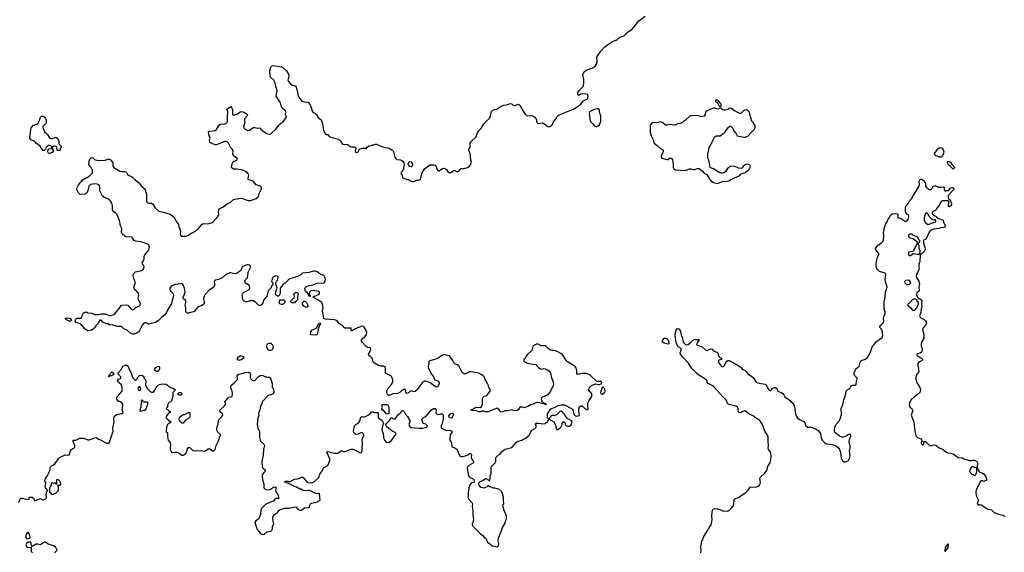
# Model space of a CAD drawing. Header units: inches. Extents: x 2396598 to 2566999, y 262085 to 451979.
# Tile 69 of 256: x 2411001 to 2425861, y 336197 to 344245. Entities that reach past the tile are written whole.
import ezdxf

# ---------------------------------------------------------------- set-up
doc = ezdxf.new("R2010")
doc.units = ezdxf.units.IN
doc.header["$MEASUREMENT"] = 0
for name, color, linetype in [('C4313', 7, 'Continuous'), ('C4314', 7, 'Continuous'), ('C4323', 7, 'Continuous'), ('C4324', 7, 'Continuous')]:
    doc.layers.add(name, color=color, linetype=linetype)

msp = doc.modelspace()

# ---------------------------------------------------------------- linework, layer by layer
at = {"layer": 'C4313', "color": 5, "elevation": 60}
for points in [[(2410989, 336951), (2411005, 336995), (2411025, 337015), (2411050, 337015), (2411070, 337006), (2411110, 337002), (2411130, 336994), (2411142, 336998), (2411146, 337030), (2411190, 337031), (2411212, 337010), (2411218, 336978), (2411230, 336974), (2411310, 337012), (2411350, 336991), (2411396, 337004), (2411402, 337010), (2411408, 337030), (2411408, 337050), (2411398, 337070), (2411408, 337090), (2411408, 337112), (2411426, 337130), (2411389, 337169), (2411386, 337194), (2411398, 337230), (2411398, 337250), (2411378, 337270), (2411389, 337310), (2411415, 337350), (2411454, 337430), (2411468, 337490), (2411486, 337510), (2411510, 337518), (2411530, 337536), (2411588, 337612), (2411610, 337635), (2411686, 337670), (2411730, 337665), (2411748, 337672), (2411769, 337730), (2411782, 337750), (2411830, 337782), (2411834, 337790), (2411834, 337810), (2411808, 337870), (2411808, 337892), (2411850, 337892), (2411910, 337922), (2411970, 337922), (2412030, 337898), (2412050, 337898), (2412150, 337931), (2412165, 337925), (2412190, 337905), (2412230, 337891), (2412310, 337845), (2412336, 337844), (2412358, 337862), (2412413, 338030), (2412409, 338070), (2412429, 338169), (2412424, 338210), (2412429, 338250), (2412461, 338279), (2412545, 338295), (2412562, 338310), (2412546, 338350), (2412557, 338410), (2412556, 338436), (2412540, 338460), (2412530, 338468), (2412510, 338478), (2412490, 338478), (2412475, 338495), (2412469, 338509), (2412469, 338530), (2412475, 338550), (2412548, 338632), (2412549, 338690), (2412540, 338720), (2412533, 338733), (2412488, 338770), (2412478, 338790), (2412490, 338814), (2412518, 338822), (2412526, 338830), (2412526, 338850), (2412488, 338890), (2412489, 338910), (2412535, 338965), (2412558, 339010), (2412609, 339031), (2412636, 339010), (2412656, 338950), (2412681, 338910), (2412710, 338834), (2412750, 338794), (2412770, 338814), (2412788, 338850), (2412810, 338871), (2412852, 338872), (2412858, 338858), (2412873, 338853), (2412874, 338830), (2412902, 338802), (2412905, 338790), (2412898, 338730), (2412906, 338710), (2412928, 338668), (2412970, 338626), (2412990, 338618), (2413010, 338618), (2413030, 338632), (2413074, 338706), (2413090, 338723), (2413110, 338735), (2413150, 338743), (2413210, 338736), (2413230, 338723), (2413256, 338696), (2413310, 338676), (2413354, 338650), (2413312, 338610), (2413312, 338552), (2413302, 338530), (2413295, 338490), (2413278, 338470), (2413242, 338450), (2413231, 338410), (2413231, 338389), (2413214, 338370), (2413218, 338358), (2413230, 338354), (2413250, 338334), (2413274, 338330), (2413272, 338310), (2413250, 338306), (2413212, 338250), (2413214, 338230), (2413240, 338200), (2413282, 338170), (2413270, 338148), (2413250, 338148), (2413232, 338130), (2413218, 338090), (2413212, 338030), (2413214, 338014), (2413234, 338010), (2413231, 337950), (2413235, 337910), (2413241, 337890), (2413271, 337849), (2413276, 337830), (2413271, 337750), (2413294, 337710), (2413330, 337705), (2413350, 337712), (2413370, 337712), (2413410, 337696), (2413450, 337667), (2413470, 337667), (2413510, 337691), (2413529, 337730), (2413530, 337754), (2413550, 337782), (2413570, 337782), (2413604, 337744), (2413617, 337737), (2413650, 337731), (2413750, 337734), (2413790, 337728), (2413806, 337730), (2413850, 337766), (2413870, 337761), (2413910, 337731), (2413930, 337732), (2413949, 337751), (2413965, 337810), (2414000, 337880), (2414025, 337955), (2414035, 337970), (2413992, 338012), (2413978, 338050), (2413976, 338070), (2413977, 338090), (2413994, 338130), (2413999, 338190), (2414010, 338210), (2414053, 338250), (2414065, 338270), (2414062, 338290), (2414035, 338310), (2414024, 338330), (2414029, 338350), (2414091, 338409), (2414105, 338430), (2414109, 338450), (2414095, 338470), (2414145, 338530), (2414150, 338542), (2414190, 338545), (2414210, 338554), (2414214, 338590), (2414208, 338630), (2414198, 338650), (2414189, 338690), (2414189, 338711), (2414196, 338724), (2414240, 338760), (2414286, 338810), (2414284, 338876), (2414309, 338891), (2414360, 338900), (2414406, 338914), (2414450, 338919), (2414471, 338911), (2414486, 338890), (2414481, 338850), (2414485, 338825), (2414510, 338798), (2414530, 338791), (2414550, 338791), (2414606, 338854), (2414630, 338871), (2414650, 338874), (2414670, 338871), (2414710, 338851), (2414730, 338851), (2414750, 338842), (2414770, 338842), (2414790, 338814), (2414812, 338750), (2414811, 338690), (2414825, 338670), (2414838, 338630), (2414838, 338610), (2414822, 338590), (2414790, 338575), (2414750, 338569), (2414662, 338470), (2414662, 338450), (2414637, 338403), (2414626, 338350), (2414605, 338295), (2414611, 338270), (2414596, 338224), (2414586, 338130), (2414595, 338075), (2414618, 338030), (2414621, 337930), (2414631, 337891), (2414636, 337876), (2414686, 337830), (2414695, 337810), (2414679, 337750), (2414675, 337665), (2414655, 337570), (2414658, 337490), (2414671, 337471), (2414702, 337450), (2414705, 337430), (2414658, 337370), (2414658, 337330), (2414665, 337310), (2414665, 337290), (2414685, 337230), (2414685, 337170), (2414710, 337145), (2414750, 337139), (2414788, 337150), (2414830, 337181), (2414850, 337185), (2414860, 337180), (2414871, 337170), (2414861, 337130), (2414866, 337110), (2414899, 337070), (2414914, 337010), (2414870, 337008), (2414850, 336998), (2414831, 336969), (2414784, 336956), (2414710, 336918), (2414646, 336854), (2414638, 336830), (2414636, 336770), (2414610, 336706), (2414604, 336696), (2414565, 336675), (2414552, 336650), (2414583, 336543), (2414638, 336478), (2414668, 336468), (2414690, 336471), (2414730, 336506), (2414790, 336518), (2414808, 336530), (2414818, 336550), (2414818, 336590), (2414838, 336630), (2414822, 336690), (2414822, 336730), (2414849, 336771), (2414890, 336801), (2414902, 336818), (2414930, 336843), (2415010, 336866), (2415070, 336866), (2415110, 336876), (2415170, 336882), (2415206, 336846), (2415230, 336836), (2415250, 336836), (2415306, 336870), (2415368, 336872), (2415381, 336910), (2415392, 336928), (2415410, 336941), (2415490, 336958), (2415538, 336990), (2415529, 337030), (2415526, 337086), (2415510, 337088), (2415490, 337079), (2415470, 337084), (2415410, 337116), (2415370, 337129), (2415350, 337132), (2415310, 337126), (2415273, 337133), (2415250, 337149), (2415230, 337149), (2415179, 337180), (2415150, 337190), (2415068, 337230), (2415059, 337239), (2415006, 337250), (2415008, 337270), (2415050, 337271), (2415070, 337262), (2415105, 337275), (2415150, 337301), (2415194, 337306), (2415230, 337318), (2415250, 337331), (2415270, 337331), (2415290, 337318), (2415328, 337268), (2415354, 337254), (2415410, 337248), (2415450, 337265), (2415514, 337330), (2415530, 337378), (2415562, 337418), (2415587, 337473), (2415650, 337511), (2415679, 337570), (2415684, 337590), (2415683, 337610), (2415638, 337710), (2415650, 337722), (2415710, 337703), (2415750, 337697), (2415803, 337697), (2415810, 337698), (2415850, 337731), (2415870, 337731), (2415890, 337721), (2415910, 337719), (2415930, 337723), (2415974, 337746), (2416010, 337758), (2416030, 337758), (2416110, 337722), (2416130, 337705), (2416150, 337702), (2416158, 337710), (2416168, 337730), (2416168, 337788), (2416177, 337830), (2416169, 337910), (2416192, 337948), (2416195, 337970), (2416186, 337990), (2416170, 338009), (2416150, 338003), (2416110, 337980), (2416090, 337976), (2416070, 337981), (2416044, 338010), (2416041, 338030), (2416055, 338110), (2416075, 338130), (2416120, 338160), (2416134, 338186), (2416150, 338239), (2416170, 338247), (2416190, 338242), (2416210, 338245), (2416262, 338270), (2416279, 338280), (2416310, 338318), (2416330, 338322), (2416350, 338312), (2416412, 338312), (2416413, 338233), (2416471, 338191), (2416492, 338150), (2416476, 338110), (2416465, 338050), (2416485, 337990), (2416491, 337930), (2416505, 337890), (2416530, 337862), (2416570, 337858), (2416610, 337886), (2416674, 337970), (2416682, 337990), (2416668, 338010), (2416615, 338035), (2416549, 338090), (2416533, 338110), (2416528, 338130), (2416536, 338144), (2416583, 338190), (2416607, 338233), (2416650, 338215), (2416670, 338216), (2416719, 338281), (2416754, 338310), (2416770, 338332), (2416790, 338342), (2416806, 338326), (2416830, 338276), (2416855, 338250), (2416887, 338190), (2416887, 338170), (2416874, 338130), (2416882, 338102), (2416910, 338085), (2417029, 338071), (2417087, 338073), (2417146, 338090), (2417155, 338110), (2417130, 338135), (2417090, 338146), (2417069, 338211), (2417088, 338230), (2417130, 338251), (2417210, 338346), (2417248, 338370), (2417270, 338371), (2417285, 338350), (2417283, 338310), (2417292, 338290), (2417319, 338281), (2417336, 338284), (2417350, 338292), (2417370, 338292), (2417392, 338272), (2417391, 338210), (2417371, 338130), (2417361, 338110), (2417364, 338084), (2417378, 338070), (2417430, 338043), (2417450, 338039), (2417490, 338042), (2417510, 338039), (2417523, 338030), (2417521, 338010), (2417497, 337970), (2417491, 337910), (2417495, 337890), (2417517, 337850), (2417525, 337790), (2417570, 337778), (2417597, 337757), (2417604, 337750), (2417632, 337672), (2417641, 337661), (2417666, 337646), (2417690, 337644), (2417710, 337649), (2417754, 337667), (2417790, 337691), (2417810, 337690), (2417819, 337670), (2417816, 337630), (2417821, 337610), (2417851, 337570), (2417851, 337549), (2417778, 337510), (2417761, 337490), (2417756, 337470), (2417767, 337367), (2417790, 337332), (2417833, 337313), (2417854, 337290), (2417862, 337270), (2417854, 337250), (2417830, 337249), (2417817, 337243), (2417799, 337221), (2417781, 337170), (2417771, 337090), (2417771, 337050), (2417765, 337030), (2417785, 336990), (2417825, 336950), (2417835, 336930), (2417831, 336890), (2417842, 336830), (2417838, 336770), (2417851, 336691), (2417841, 336650), (2417831, 336630), (2417831, 336610), (2417838, 336590), (2417897, 336537), (2417955, 336475), (2417991, 336451), (2418018, 336418), (2418032, 336410), (2418065, 336345), (2418090, 336332), (2418110, 336311), (2418135, 336295), (2418171, 336291), (2418190, 336282), (2418215, 336285), (2418233, 336310), (2418233, 336330), (2418224, 336370), (2418226, 336414), (2418270, 336512), (2418289, 336570), (2418325, 336630), (2418349, 336711), (2418349, 336750), (2418314, 336830), (2418296, 336896), (2418286, 336910), (2418306, 336930), (2418301, 336981), (2418303, 337030), (2418290, 337086), (2418279, 337110), (2418230, 337153), (2418170, 337168), (2418150, 337168), (2418107, 337187), (2418088, 337188), (2418082, 337202), (2418070, 337206), (2418052, 337188), (2418010, 337168), (2417990, 337169), (2417959, 337179), (2417935, 337210), (2417928, 337230), (2417935, 337250), (2417953, 337267), (2417990, 337281), (2418030, 337312), (2418060, 337300), (2418090, 337274), (2418102, 337310), (2418104, 337350), (2418117, 337390), (2418118, 337490), (2418178, 337550), (2418188, 337570), (2418186, 337630), (2418228, 337670), (2418250, 337682), (2418278, 337722), (2418330, 337756), (2418410, 337774), (2418430, 337783), (2418499, 337861), (2418521, 337879), (2418578, 337890), (2418608, 337910), (2418630, 337918), (2418690, 337965), (2418730, 338042), (2418774, 338066), (2418794, 338086), (2418795, 338110), (2418788, 338132), (2418789, 338151), (2418829, 338151), (2418862, 338142), (2418910, 338138), (2418934, 338146), (2418968, 338172), (2418986, 338210), (2418969, 338229), (2418969, 338290), (2419015, 338365), (2419070, 338383), (2419130, 338414), (2419170, 338427), (2419225, 338425), (2419330, 338372), (2419341, 338361), (2419354, 338334), (2419365, 338285), (2419390, 338258), (2419410, 338256), (2419430, 338259), (2419449, 338270), (2419439, 338330), (2419440, 338360), (2419450, 338394), (2419468, 338412), (2419490, 338412), (2419530, 338371), (2419550, 338358), (2419570, 338352), (2419579, 338370), (2419574, 338410), (2419575, 338450), (2419595, 338490), (2419635, 338550), (2419638, 338570), (2419638, 338590), (2419622, 338610), (2419604, 338624), (2419589, 338649), (2419589, 338670), (2419596, 338684), (2419630, 338716), (2419690, 338745), (2419730, 338734), (2419750, 338734), (2419770, 338742), (2419775, 338745), (2419786, 338770), (2419770, 338778), (2419710, 338778), (2419612, 338872), (2419572, 338892), (2419550, 338897), (2419490, 338897), (2419449, 338889), (2419407, 338887), (2419409, 338950), (2419395, 338990), (2419385, 339005), (2419270, 339074), (2419254, 339090), (2419190, 339189), (2419113, 339233), (2419072, 339248), (2419030, 339249), (2419010, 339254), (2418982, 339270), (2418949, 339309), (2418930, 339315), (2418870, 339318), (2418838, 339338), (2418810, 339349), (2418770, 339329), (2418751, 339310), (2418739, 339290), (2418730, 339248), (2418660, 339180), (2418638, 339150), (2418630, 339128), (2418612, 339110), (2418612, 339090), (2418631, 339070), (2418650, 339059), (2418715, 339045), (2418790, 339037), (2418830, 338991), (2418850, 338974), (2418870, 338966), (2418910, 338976), (2418930, 338971), (2418959, 338959), (2418993, 338933), (2419011, 338910), (2419019, 338890), (2419027, 338830), (2419042, 338802), (2419055, 338750), (2419051, 338710), (2419042, 338698), (2419010, 338630), (2418970, 338575), (2418890, 338543), (2418877, 338530), (2418871, 338510), (2418880, 338480), (2418900, 338460), (2418911, 338451), (2418932, 338450), (2418934, 338434), (2418946, 338434), (2418951, 338429), (2418926, 338430), (2418922, 338442), (2418907, 338447), (2418897, 338443), (2418857, 338457), (2418810, 338459), (2418790, 338456), (2418750, 338436), (2418710, 338424), (2418670, 338399), (2418610, 338382), (2418590, 338388), (2418550, 338388), (2418525, 338350), (2418510, 338339), (2418470, 338334), (2418430, 338349), (2418370, 338334), (2418330, 338335), (2418290, 338318), (2418270, 338315), (2418250, 338328), (2418235, 338350), (2418210, 338369), (2418190, 338369), (2418070, 338322), (2418030, 338322), (2418010, 338329), (2417970, 338329), (2417950, 338322), (2417930, 338322), (2417890, 338335), (2417830, 338338), (2417808, 338348), (2417808, 338352), (2417839, 338361), (2417848, 338370), (2417890, 338391), (2417950, 338385), (2417970, 338402), (2417986, 338434), (2417988, 338512), (2417990, 338530), (2417997, 338543), (2418010, 338557), (2418050, 338567), (2418099, 338630), (2418099, 338650), (2418079, 338690), (2418069, 338730), (2418057, 338757), (2418027, 338807), (2418009, 338850), (2417978, 338878), (2417930, 338906), (2417810, 338925), (2417790, 338923), (2417730, 338896), (2417710, 338896), (2417701, 338901), (2417681, 338921), (2417665, 338945), (2417630, 339014), (2417610, 339029), (2417566, 339046), (2417546, 339066), (2417537, 339097), (2417490, 339168), (2417410, 339183), (2417390, 339179), (2417370, 339170), (2417310, 339127), (2417191, 339089), (2417172, 339070), (2417178, 339050), (2417165, 339010), (2417166, 338990), (2417206, 338906), (2417246, 338850), (2417257, 338817), (2417265, 338805), (2417290, 338791), (2417314, 338790), (2417334, 338770), (2417332, 338750), (2417310, 338698), (2417290, 338694), (2417270, 338701), (2417198, 338758), (2417130, 338784), (2417110, 338784), (2417090, 338775), (2417070, 338755), (2417025, 338695), (2417003, 338657), (2416970, 338629), (2416950, 338624), (2416910, 338635), (2416891, 338629), (2416870, 338608), (2416850, 338598), (2416830, 338606), (2416822, 338650), (2416810, 338662), (2416770, 338641), (2416743, 338617), (2416710, 338597), (2416630, 338594), (2416602, 338578), (2416570, 338569), (2416545, 338590), (2416543, 338610), (2416549, 338649), (2416564, 338676), (2416609, 338730), (2416632, 338770), (2416630, 338806), (2416623, 338830), (2416612, 338852), (2416602, 338862), (2416524, 338904), (2416523, 338983), (2416517, 338997), (2416490, 339009), (2416450, 339009), (2416418, 339018), (2416355, 339055), (2416335, 339075), (2416319, 339130), (2416296, 339156), (2416269, 339170), (2416264, 339190), (2416289, 339230), (2416298, 339270), (2416288, 339288), (2416250, 339293), (2416230, 339306), (2416172, 339370), (2416159, 339390), (2416161, 339410), (2416170, 339426), (2416210, 339454), (2416237, 339490), (2416239, 339519), (2416232, 339550), (2416199, 339599), (2416189, 339609), (2416170, 339613), (2416150, 339609), (2416130, 339597), (2416066, 339574), (2416030, 339548), (2416010, 339546), (2416006, 339550), (2416002, 339582), (2415990, 339586), (2415910, 339586), (2415879, 339619), (2415829, 339649), (2415794, 339694), (2415781, 339701), (2415750, 339712), (2415610, 339719), (2415590, 339726), (2415573, 339847), (2415579, 339890), (2415573, 339953), (2415562, 339970), (2415518, 340000)], [(2413304, 340000), (2413291, 339950), (2413243, 339877), (2413210, 339810), (2413190, 339783), (2413147, 339750), (2413090, 339695), (2413050, 339672), (2412950, 339643), (2412910, 339663), (2412890, 339664), (2412870, 339655), (2412849, 339631), (2412810, 339550), (2412795, 339530), (2412767, 339510), (2412730, 339494), (2412710, 339494), (2412670, 339507), (2412629, 339549), (2412573, 339573), (2412550, 339598), (2412530, 339608), (2412471, 339609), (2412410, 339629), (2412356, 339636), (2412330, 339648), (2412310, 339648), (2412256, 339676), (2412230, 339706), (2412210, 339706), (2412182, 339650), (2412150, 339618), (2412131, 339589), (2412111, 339569), (2412086, 339554), (2412030, 339545), (2411989, 339570), (2411934, 339634), (2411909, 339650), (2411855, 339670), (2411839, 339690), (2411844, 339716), (2411864, 339736), (2411930, 339736), (2411941, 339750), (2411946, 339774), (2411965, 339815), (2412009, 339831), (2412030, 339814), (2412090, 339811), (2412132, 339792), (2412190, 339791), (2412230, 339801), (2412270, 339801), (2412290, 339799), (2412350, 339777), (2412370, 339777), (2412410, 339787), (2412437, 339803), (2412501, 339879), (2412530, 339925), (2412547, 339933), (2412610, 339937), (2412631, 339931), (2412682, 339870), (2412710, 339862), (2412730, 339872), (2412759, 339901), (2412810, 339921), (2412823, 339950), (2412819, 339970), (2412801, 340000)], [(2413781, 340000), (2413787, 339970), (2413786, 339950), (2413756, 339924), (2413710, 339910), (2413685, 339895), (2413630, 339830), (2413578, 339822), (2413550, 339809), (2413530, 339809), (2413508, 339830), (2413509, 339890), (2413499, 339930), (2413513, 339990), (2413501, 340000)], [(2414683, 340000), (2414670, 339969), (2414650, 339939), (2414630, 339929), (2414610, 339929), (2414570, 339969), (2414530, 339995), (2414475, 339995), (2414430, 339984), (2414410, 339984), (2414388, 339990), (2414379, 340000)], [(2414998, 340000), (2415002, 339990), (2415002, 339970), (2414970, 339942), (2414950, 339941), (2414929, 339950), (2414919, 339970), (2414926, 340000)], [(2415184, 340000), (2415170, 339986), (2415158, 339982), (2415150, 339966), (2415110, 339966), (2415088, 339988), (2415088, 339992), (2415097, 340000)], [(2411526, 336190), (2411566, 336230), (2411548, 336270), (2411510, 336295), (2411430, 336322), (2411390, 336348), (2411370, 336348), (2411358, 336342), (2411330, 336318), (2411310, 336308), (2411270, 336322), (2411250, 336319), (2411190, 336286), (2411186, 336286), (2411180, 336300), (2411168, 336348), (2411130, 336349), (2411102, 336330), (2411092, 336310), (2411105, 336285), (2411130, 336272), (2411174, 336274), (2411174, 336210), (2411194, 336190)]]:
    msp.add_lwpolyline(points, dxfattribs=at)
for points in [[(2415330, 339898), (2415290, 339918), (2415278, 339930), (2415269, 339949), (2415269, 339971), (2415290, 339994), (2415310, 339994), (2415330, 339974), (2415352, 339930), (2415350, 339908)], [(2411770, 339689), (2411750, 339689), (2411730, 339702), (2411706, 339710), (2411689, 339730), (2411710, 339742), (2411750, 339736), (2411762, 339730), (2411778, 339710), (2411774, 339690)], [(2415470, 339477), (2415401, 339481), (2415389, 339489), (2415393, 339530), (2415410, 339555), (2415476, 339584), (2415485, 339595), (2415509, 339650), (2415525, 339655), (2415530, 339662), (2415540, 339660), (2415542, 339650), (2415515, 339605), (2415505, 339575), (2415503, 339530), (2415490, 339489)], [(2414770, 339249), (2414750, 339259), (2414729, 339290), (2414729, 339311), (2414735, 339330), (2414750, 339351), (2414770, 339356), (2414790, 339355), (2414814, 339330), (2414827, 339290), (2414823, 339277), (2414810, 339259), (2414790, 339249)], [(2414310, 339095), (2414289, 339109), (2414289, 339130), (2414302, 339150), (2414330, 339166), (2414350, 339167), (2414370, 339161), (2414385, 339150), (2414381, 339130), (2414350, 339106)], [(2413090, 338928), (2413068, 338928), (2413038, 338950), (2413042, 338970), (2413055, 338990), (2413091, 339011), (2413104, 339004), (2413112, 338990), (2413110, 338966)], [(2412350, 338848), (2412346, 338850), (2412350, 338874), (2412362, 338878), (2412378, 338910), (2412390, 338922), (2412414, 338910), (2412422, 338890), (2412418, 338882), (2412390, 338866), (2412358, 338862)], [(2412810, 338706), (2412790, 338686), (2412782, 338670), (2412794, 338650), (2412810, 338642), (2412826, 338650), (2412828, 338670)], [(2419810, 338688), (2419790, 338686), (2419765, 338610), (2419772, 338592), (2419790, 338587), (2419829, 338610), (2419839, 338630), (2419830, 338668)], [(2413430, 338569), (2413406, 338570), (2413388, 338588), (2413388, 338592), (2413410, 338614), (2413434, 338610), (2413454, 338590)], [(2412850, 338498), (2412842, 338498), (2412834, 338490), (2412831, 338389), (2412812, 338350), (2412814, 338334), (2412830, 338332), (2412870, 338345), (2412890, 338345), (2412903, 338357), (2412942, 338450), (2412930, 338468), (2412868, 338468), (2412858, 338490)], [(2416570, 338286), (2416530, 338288), (2416490, 338346), (2416467, 338347), (2416466, 338370), (2416478, 338390), (2416468, 338410), (2416470, 338432), (2416553, 338433), (2416571, 338390), (2416574, 338290)], [(2413470, 338148), (2413450, 338149), (2413430, 338168), (2413415, 338190), (2413409, 338209), (2413414, 338230), (2413430, 338251), (2413470, 338278), (2413490, 338282), (2413550, 338312), (2413570, 338312), (2413571, 338250), (2413565, 338230), (2413510, 338198), (2413482, 338170)], [(2417510, 338224), (2417489, 338230), (2417478, 338250), (2417480, 338260), (2417510, 338294), (2417530, 338302), (2417542, 338290), (2417545, 338270), (2417530, 338235)], [(2419170, 338329), (2419150, 338322), (2419107, 338273), (2419074, 338266), (2419036, 338264), (2419022, 338258), (2419004, 338236), (2418994, 338210), (2419062, 338170), (2419092, 338110), (2419093, 338093), (2419104, 338064), (2419110, 338054), (2419130, 338054), (2419168, 338090), (2419188, 338130), (2419188, 338152), (2419210, 338172), (2419232, 338152), (2419234, 338130), (2419254, 338110), (2419270, 338102), (2419296, 338104), (2419320, 338120), (2419330, 338134), (2419336, 338156), (2419338, 338170), (2419330, 338186), (2419276, 338216), (2419236, 338256), (2419218, 338290), (2419195, 338315)], [(2411570, 337295), (2411554, 337290), (2411554, 337226), (2411550, 337226), (2411542, 337242), (2411530, 337246), (2411510, 337238), (2411490, 337246), (2411478, 337242), (2411474, 337210), (2411464, 337196), (2411453, 337167), (2411453, 337113), (2411470, 337094), (2411474, 337074), (2411490, 337072), (2411530, 337085), (2411558, 337102), (2411588, 337130), (2411587, 337187), (2411582, 337202), (2411570, 337206), (2411566, 337214), (2411610, 337214), (2411626, 337230), (2411608, 337270), (2411590, 337288)], [(2411130, 336498), (2411122, 336498), (2411110, 336486), (2411092, 336450), (2411091, 336430), (2411110, 336402), (2411130, 336405), (2411148, 336412), (2411158, 336422), (2411158, 336430), (2411148, 336470)]]:
    msp.add_lwpolyline(points, close=True, dxfattribs=at)
at = {"layer": 'C4314', "color": 5, "elevation": 60}
for points in [[(2412801, 340000), (2412795, 340010), (2412789, 340030), (2412801, 340090), (2412793, 340110), (2412774, 340134), (2412735, 340170), (2412727, 340193), (2412726, 340210), (2412748, 340270), (2412718, 340350), (2412715, 340390), (2412722, 340410), (2412747, 340433), (2412845, 340455), (2412857, 340463), (2412870, 340482), (2412879, 340510), (2412874, 340530), (2412855, 340550), (2412849, 340570), (2412877, 340610), (2412881, 340630), (2412879, 340670), (2412889, 340690), (2412939, 340750), (2412955, 340785), (2412959, 340810), (2412950, 340837), (2412918, 340858), (2412830, 340886), (2412750, 340898), (2412730, 340910), (2412710, 340939), (2412690, 340959), (2412610, 340965), (2412590, 340974), (2412548, 341010), (2412538, 341030), (2412544, 341090), (2412524, 341130), (2412509, 341210), (2412466, 341306), (2412447, 341327), (2412409, 341350), (2412404, 341370), (2412403, 341430), (2412393, 341473), (2412378, 341498), (2412350, 341527), (2412330, 341540), (2412270, 341562), (2412250, 341580), (2412215, 341650), (2412210, 341670), (2412209, 341730), (2412194, 341750), (2412170, 341758), (2412130, 341763), (2412070, 341757), (2412043, 341730), (2412023, 341650), (2412010, 341629), (2411990, 341609), (2411930, 341602), (2411910, 341609), (2411889, 341629), (2411870, 341668), (2411865, 341690), (2411869, 341710), (2411890, 341751), (2411954, 341826), (2411988, 341850), (2412018, 341862), (2412050, 341882), (2412098, 341930), (2412098, 341970), (2412078, 342010), (2412058, 342030), (2412046, 342050), (2412048, 342108), (2412070, 342152), (2412090, 342162), (2412110, 342152), (2412131, 342131), (2412178, 342118), (2412290, 342121), (2412330, 342138), (2412350, 342136), (2412370, 342125), (2412401, 342090), (2412406, 342070), (2412405, 342030), (2412421, 342010), (2412510, 341958), (2412550, 341950), (2412590, 341953), (2412607, 341947), (2412630, 341905), (2412651, 341891), (2412690, 341876), (2412710, 341861), (2412744, 341824), (2412798, 341778), (2412843, 341723), (2412891, 341690), (2412917, 341610), (2412915, 341515), (2412918, 341490), (2412923, 341483), (2412950, 341471), (2412990, 341471), (2413010, 341458), (2413044, 341404), (2413102, 341350), (2413170, 341339), (2413270, 341306), (2413330, 341261), (2413339, 341250), (2413367, 341190), (2413398, 341150), (2413402, 341110), (2413414, 341094), (2413427, 341050), (2413421, 341010), (2413427, 340987), (2413450, 340975), (2413470, 340974), (2413510, 340975), (2413550, 340987), (2413586, 341014), (2413653, 341050), (2413704, 341096), (2413750, 341151), (2413770, 341165), (2413842, 341158), (2413910, 341179), (2413993, 341270), (2414004, 341296), (2414001, 341350), (2414004, 341370), (2414014, 341386), (2414030, 341399), (2414070, 341415), (2414130, 341462), (2414182, 341490), (2414230, 341526), (2414250, 341535), (2414350, 341548), (2414450, 341513), (2414490, 341511), (2414570, 341543), (2414599, 341570), (2414609, 341590), (2414622, 341630), (2414652, 341688), (2414649, 341710), (2414630, 341729), (2414570, 341749), (2414523, 341803), (2414449, 341829), (2414449, 341850), (2414459, 341890), (2414453, 341910), (2414434, 341934), (2414410, 341953), (2414370, 341969), (2414275, 341985), (2414230, 341984), (2414198, 342010), (2414202, 342050), (2414218, 342090), (2414230, 342102), (2414258, 342110), (2414278, 342130), (2414288, 342150), (2414250, 342175), (2414219, 342210), (2414221, 342270), (2414209, 342290), (2414186, 342310), (2414150, 342377), (2414130, 342397), (2414110, 342405), (2414090, 342405), (2413970, 342353), (2413953, 342353), (2413869, 342389), (2413868, 342430), (2413875, 342450), (2413854, 342510), (2413849, 342550), (2413870, 342561), (2413950, 342571), (2413970, 342585), (2414013, 342650), (2414030, 342667), (2414051, 342671), (2414090, 342667), (2414110, 342675), (2414125, 342690), (2414136, 342710), (2414139, 342730), (2414137, 342790), (2414144, 342830), (2414140, 342860), (2414129, 342891), (2414160, 342920), (2414190, 342931), (2414200, 342920), (2414211, 342890), (2414214, 342810), (2414230, 342805), (2414255, 342805), (2414290, 342822), (2414330, 342852), (2414350, 342858), (2414390, 342846), (2414410, 342835), (2414438, 342810), (2414434, 342790), (2414393, 342747), (2414392, 342710), (2414398, 342690), (2414378, 342630), (2414382, 342610), (2414410, 342585), (2414430, 342578), (2414470, 342578), (2414512, 342608), (2414530, 342614), (2414550, 342614), (2414590, 342605), (2414630, 342611), (2414642, 342590), (2414690, 342551), (2414730, 342526), (2414770, 342516), (2414790, 342521), (2414869, 342590), (2414910, 342650), (2414930, 342671), (2414978, 342702), (2415029, 342770), (2415015, 342810), (2415015, 342830), (2415022, 342850), (2415015, 342870), (2414990, 342881), (2414962, 342910), (2414952, 342930), (2414935, 342990), (2414873, 343090), (2414887, 343170), (2414884, 343190), (2414861, 343250), (2414859, 343290), (2414836, 343330), (2414792, 343370), (2414783, 343390), (2414778, 343470), (2414784, 343510), (2414792, 343528), (2414810, 343547), (2414830, 343551), (2414950, 343533), (2414970, 343522), (2415026, 343470), (2415062, 343410), (2415062, 343390), (2415047, 343330), (2415057, 343310), (2415090, 343275), (2415110, 343261), (2415170, 343242), (2415193, 343153), (2415197, 343110), (2415210, 343081), (2415250, 343031), (2415270, 343013), (2415296, 343004), (2415350, 342999), (2415368, 342988), (2415403, 342910), (2415411, 342871), (2415418, 342858), (2415478, 342810), (2415507, 342767), (2415551, 342730), (2415571, 342671), (2415586, 342570), (2415610, 342525), (2415630, 342511), (2415652, 342510), (2415670, 342482), (2415691, 342471), (2415810, 342441), (2415845, 342410), (2415870, 342372), (2415883, 342363), (2415950, 342361), (2415992, 342330), (2416010, 342324), (2416050, 342325), (2416060, 342320), (2416072, 342310), (2416072, 342290), (2416063, 342270), (2416070, 342242), (2416090, 342238), (2416108, 342250), (2416129, 342291), (2416170, 342302), (2416210, 342302), (2416230, 342294), (2416243, 342317), (2416270, 342338), (2416310, 342342), (2416330, 342352), (2416347, 342353), (2416370, 342362), (2416390, 342362), (2416424, 342344), (2416510, 342315), (2416568, 342308), (2416581, 342301), (2416632, 342270), (2416642, 342250), (2416661, 342170), (2416671, 342151), (2416694, 342134), (2416750, 342127), (2416770, 342119), (2416785, 342105), (2416800, 342080), (2416804, 342050), (2416792, 342012), (2416791, 341989), (2416772, 341948), (2416758, 341942), (2416754, 341930), (2416764, 341904), (2416774, 341890), (2416778, 341858), (2416804, 341844), (2416830, 341842), (2416850, 341832), (2416870, 341832), (2416890, 341822), (2416906, 341806), (2416930, 341798), (2416950, 341802), (2416990, 341822), (2417020, 341820), (2417048, 341832), (2417062, 341870), (2417063, 341897), (2417075, 341930), (2417109, 341991), (2417190, 342051), (2417249, 342051), (2417270, 342045), (2417287, 342027), (2417296, 341990), (2417310, 341965), (2417330, 341962), (2417382, 341998), (2417410, 342001), (2417442, 341982), (2417465, 341950), (2417490, 341931), (2417510, 341938), (2417550, 341965), (2417570, 341965), (2417610, 341945), (2417626, 341950), (2417643, 341977), (2417664, 341996), (2417710, 341999), (2417758, 342010), (2417789, 342030), (2417806, 342054), (2417818, 342090), (2417804, 342150), (2417805, 342205), (2417779, 342270), (2417781, 342290), (2417804, 342330), (2417794, 342370), (2417819, 342410), (2417883, 342470), (2417910, 342537), (2417930, 342567), (2417970, 342611), (2418007, 342670), (2418090, 342756), (2418107, 342790), (2418121, 342859), (2418141, 342879), (2418170, 342887), (2418192, 342888), (2418270, 342937), (2418310, 342951), (2418350, 342957), (2418410, 342981), (2418431, 342971), (2418450, 342951), (2418470, 342945), (2418490, 342951), (2418510, 342966), (2418530, 342967), (2418550, 342950), (2418624, 342824), (2418650, 342797), (2418670, 342791), (2418730, 342795), (2418761, 342781), (2418778, 342770), (2418790, 342752), (2418799, 342730), (2418799, 342710), (2418810, 342685), (2418830, 342676), (2418890, 342686), (2418902, 342682), (2418927, 342667), (2418970, 342631), (2418990, 342625), (2419030, 342645), (2419059, 342701), (2419097, 342750), (2419110, 342776), (2419130, 342795), (2419170, 342819), (2419370, 342899), (2419437, 342943), (2419470, 342971), (2419510, 343018), (2419568, 343050), (2419576, 343064), (2419582, 343090), (2419574, 343114), (2419530, 343124), (2419470, 343118), (2419450, 343106), (2419430, 343106), (2419426, 343110), (2419427, 343147), (2419438, 343170), (2419504, 343236), (2419509, 343251), (2419515, 343285), (2419517, 343343), (2419502, 343410), (2419517, 343450), (2419550, 343483), (2419650, 343516), (2419690, 343547), (2419706, 343574), (2419716, 343610), (2419717, 343630), (2419709, 343670), (2419717, 343690), (2419772, 343770), (2419825, 343830), (2419873, 343867), (2419950, 343914), (2420000, 343934)], [(2414379, 340000), (2414369, 340010), (2414358, 340090), (2414368, 340110), (2414388, 340130), (2414462, 340170), (2414474, 340190), (2414469, 340230), (2414410, 340262), (2414402, 340270), (2414397, 340290), (2414410, 340318), (2414439, 340350), (2414445, 340370), (2414449, 340430), (2414489, 340510), (2414474, 340534), (2414450, 340543), (2414430, 340541), (2414390, 340521), (2414370, 340517), (2414361, 340510), (2414346, 340470), (2414331, 340449), (2414271, 340409), (2414246, 340406), (2414190, 340421), (2414170, 340421), (2414105, 340390), (2414050, 340342), (2414000, 340320), (2413950, 340308), (2413938, 340290), (2413943, 340250), (2413941, 340230), (2413930, 340204), (2413862, 340158), (2413797, 340090), (2413784, 340070), (2413776, 340030), (2413781, 340000)], [(2415518, 340000), (2415490, 340019), (2415426, 340050), (2415446, 340070), (2415470, 340072), (2415508, 340092), (2415526, 340110), (2415526, 340130), (2415510, 340138), (2415430, 340155), (2415394, 340150), (2415374, 340130), (2415372, 340110), (2415378, 340078), (2415394, 340070), (2415390, 340066), (2415370, 340066), (2415366, 340070), (2415362, 340102), (2415350, 340106), (2415342, 340122), (2415326, 340130), (2415322, 340142), (2415307, 340147), (2415306, 340190), (2415330, 340212), (2415366, 340230), (2415430, 340239), (2415490, 340266), (2415595, 340270), (2415609, 340290), (2415615, 340330), (2415590, 340382), (2415550, 340395), (2415515, 340415), (2415490, 340435), (2415463, 340443), (2415430, 340444), (2415370, 340424), (2415270, 340415), (2415242, 340390), (2415210, 340370), (2415078, 340330), (2415051, 340310), (2415010, 340264), (2414975, 340245), (2414932, 340190), (2414931, 340109), (2414910, 340066), (2414890, 340068), (2414869, 340089), (2414864, 340110), (2414870, 340154), (2414888, 340190), (2414866, 340250), (2414866, 340270), (2414875, 340290), (2414894, 340310), (2414902, 340350), (2414899, 340359), (2414886, 340370), (2414870, 340374), (2414850, 340369), (2414822, 340350), (2414811, 340330), (2414802, 340290), (2414822, 340270), (2414822, 340250), (2414801, 340219), (2414790, 340186), (2414752, 340150), (2414732, 340070), (2414688, 340012), (2414683, 340000)], [(2413501, 340000), (2413466, 340030), (2413466, 340050), (2413490, 340096), (2413498, 340130), (2413489, 340189), (2413473, 340230), (2413463, 340243), (2413450, 340253), (2413430, 340255), (2413350, 340245), (2413290, 340223), (2413266, 340190), (2413265, 340170), (2413275, 340150), (2413316, 340110), (2413323, 340090), (2413317, 340050), (2413304, 340000)], [(2414926, 340000), (2414929, 340011), (2414993, 340013), (2414998, 340000)], [(2415097, 340000), (2415130, 340034), (2415142, 340038), (2415146, 340070), (2415138, 340090), (2415150, 340114), (2415170, 340122), (2415190, 340122), (2415202, 340110), (2415202, 340090), (2415194, 340070), (2415194, 340010), (2415184, 340000)]]:
    msp.add_lwpolyline(points, dxfattribs=at)
for points in [[(2419730, 342899), (2419710, 342899), (2419671, 342889), (2419610, 342858), (2419602, 342850), (2419598, 342830), (2419612, 342710), (2419651, 342671), (2419670, 342642), (2419690, 342632), (2419710, 342632), (2419730, 342642), (2419750, 342654), (2419773, 342710), (2419773, 342790), (2419754, 342850), (2419754, 342874), (2419748, 342890)], [(2411490, 342451), (2411536, 342464), (2411552, 342472), (2411570, 342454), (2411592, 342410), (2411594, 342370), (2411634, 342330), (2411624, 342316), (2411613, 342287), (2411610, 342266), (2411567, 342267), (2411562, 342322), (2411536, 342336), (2411524, 342336), (2411498, 342322), (2411494, 342290), (2411514, 342270), (2411498, 342242), (2411470, 342229), (2411450, 342224), (2411438, 342230), (2411426, 342250), (2411426, 342270), (2411448, 342292), (2411482, 342298), (2411486, 342330), (2411450, 342346), (2411430, 342346), (2411394, 342310), (2411393, 342287), (2411372, 342268), (2411350, 342269), (2411310, 342335), (2411253, 342373), (2411230, 342402), (2411168, 342430), (2411154, 342450), (2411162, 342558), (2411175, 342610), (2411209, 342651), (2411269, 342671), (2411280, 342680), (2411300, 342720), (2411315, 342770), (2411330, 342785), (2411350, 342785), (2411370, 342778), (2411391, 342751), (2411399, 342730), (2411399, 342690), (2411391, 342669), (2411352, 342630), (2411354, 342590), (2411372, 342572), (2411374, 342550), (2411397, 342537), (2411417, 342517), (2411450, 342462), (2411470, 342452)], [(2416910, 342022), (2416889, 342029), (2416869, 342050), (2416865, 342065), (2416875, 342090), (2416890, 342101), (2416910, 342098), (2416926, 342070), (2416930, 342046), (2416922, 342030)]]:
    msp.add_lwpolyline(points, close=True, dxfattribs=at)
at = {"layer": 'C4323', "color": 5, "elevation": 40}
for points in [[(2421282, 336190), (2421284, 336230), (2421279, 336270), (2421289, 336350), (2421324, 336436), (2421389, 336530), (2421395, 336550), (2421439, 336610), (2421453, 336690), (2421449, 336750), (2421453, 336810), (2421457, 336830), (2421469, 336850), (2421490, 336861), (2421530, 336856), (2421570, 336846), (2421606, 336826), (2421630, 336822), (2421679, 336821), (2421710, 336827), (2421751, 336869), (2421773, 336907), (2421781, 336930), (2421786, 336994), (2421794, 337006), (2421850, 337025), (2421890, 337057), (2421959, 337101), (2421990, 337130), (2422030, 337185), (2422110, 337181), (2422145, 337195), (2422165, 337210), (2422178, 337230), (2422182, 337250), (2422173, 337310), (2422177, 337330), (2422245, 337395), (2422272, 337428), (2422289, 337470), (2422289, 337490), (2422295, 337505), (2422327, 337550), (2422335, 337590), (2422341, 337650), (2422338, 337690), (2422330, 337715), (2422302, 337750), (2422298, 337770), (2422304, 337810), (2422297, 337870), (2422299, 337950), (2422249, 338030), (2422229, 338090), (2422210, 338128), (2422169, 338189), (2422108, 338230), (2422089, 338249), (2422010, 338285), (2421950, 338334), (2421915, 338325), (2421890, 338309), (2421870, 338305), (2421858, 338310), (2421844, 338330), (2421844, 338370), (2421832, 338392), (2421810, 338405), (2421709, 338429), (2421690, 338442), (2421682, 338450), (2421669, 338490), (2421653, 338510), (2421610, 338550), (2421489, 338690), (2421470, 338706), (2421390, 338748), (2421378, 338770), (2421375, 338790), (2421355, 338810), (2421250, 338873), (2421208, 338908), (2421150, 338970), (2421133, 338990), (2421096, 339056), (2421010, 339144), (2420974, 339190), (2420969, 339210), (2420982, 339250), (2420982, 339270), (2420970, 339288), (2420941, 339301), (2420922, 339330), (2420909, 339369), (2420894, 339470), (2420897, 339510), (2420907, 339553), (2420930, 339578), (2420950, 339572), (2420968, 339548), (2420985, 339485), (2421001, 339450), (2421015, 339375), (2421022, 339362), (2421042, 339342), (2421070, 339332), (2421090, 339338), (2421120, 339360), (2421150, 339391), (2421187, 339413), (2421250, 339411), (2421251, 339389), (2421232, 339370), (2421214, 339330), (2421300, 339300), (2421354, 339250), (2421375, 339245), (2421431, 339271), (2421450, 339265), (2421470, 339242), (2421530, 339214), (2421550, 339174), (2421552, 339152), (2421592, 339130), (2421591, 339109), (2421570, 339108), (2421546, 339094), (2421546, 339070), (2421556, 339050), (2421590, 339011), (2421610, 338998), (2421630, 339011), (2421644, 339030), (2421657, 339063), (2421673, 339087), (2421690, 339096), (2421710, 339096), (2421831, 339031), (2421888, 338988), (2421906, 338966), (2421950, 338946), (2421966, 338930), (2421990, 338892), (2422032, 338870), (2422070, 338838), (2422118, 338770), (2422154, 338754), (2422250, 338736), (2422262, 338730), (2422278, 338710), (2422290, 338672), (2422310, 338646), (2422330, 338638), (2422348, 338650), (2422365, 338675), (2422390, 338685), (2422410, 338685), (2422430, 338672), (2422431, 338650), (2422442, 338630), (2422493, 338613), (2422518, 338598), (2422536, 338576), (2422550, 338546), (2422630, 338491), (2422637, 338477), (2422671, 338450), (2422686, 338426), (2422695, 338395), (2422711, 338290), (2422726, 338250), (2422745, 338225), (2422779, 338199), (2422834, 338174), (2422852, 338152), (2422868, 338108), (2422889, 338089), (2422950, 338087), (2423020, 338060), (2423050, 338039), (2423085, 337990), (2423099, 337930), (2423114, 337894), (2423151, 337850), (2423177, 337837), (2423270, 337825), (2423330, 337801), (2423350, 337787), (2423373, 337750), (2423388, 337710), (2423401, 337621), (2423420, 337580), (2423445, 337565), (2423465, 337565), (2423510, 337586), (2423526, 337614), (2423533, 337653), (2423525, 337730), (2423534, 337770), (2423534, 337810), (2423525, 337830), (2423519, 337870), (2423523, 337897), (2423546, 337950), (2423546, 337970), (2423530, 337978), (2423510, 337975), (2423485, 337955), (2423430, 337939), (2423410, 337939), (2423372, 337952), (2423322, 337990), (2423304, 338010), (2423297, 338030), (2423297, 338050), (2423305, 338090), (2423325, 338135), (2423373, 338190), (2423389, 338229), (2423402, 338278), (2423401, 338370), (2423424, 338430), (2423437, 338503), (2423469, 338590), (2423469, 338610), (2423480, 338640), (2423490, 338652), (2423530, 338674), (2423550, 338714), (2423570, 338722), (2423615, 338725), (2423627, 338733), (2423628, 338790), (2423638, 338810), (2423638, 338830), (2423605, 338865), (2423595, 338890), (2423595, 338910), (2423619, 338970), (2423669, 339010), (2423684, 339070), (2423695, 339090), (2423710, 339101), (2423750, 339111), (2423770, 339121), (2423797, 339143), (2423837, 339210), (2423870, 339312), (2423900, 339340), (2423939, 339390), (2423984, 339416), (2424017, 339443), (2424027, 339473), (2424023, 339523), (2424007, 339567), (2423989, 339590), (2423984, 339610), (2423997, 339630), (2424037, 339670), (2424045, 339690), (2424039, 339730), (2424049, 339771), (2424062, 339790), (2424062, 339830), (2424049, 339870), (2424049, 339990), (2424052, 340000)], [(2424461, 340000), (2424453, 339987), (2424430, 339962), (2424412, 339950), (2424402, 339930), (2424450, 339891), (2424470, 339860), (2424490, 339853), (2424510, 339856), (2424541, 339890), (2424566, 339950), (2424566, 339970), (2424548, 339988), (2424547, 340000)], [(2424614, 340000), (2424618, 339990), (2424612, 339950), (2424618, 339910), (2424606, 339874), (2424599, 339821), (2424582, 339770), (2424591, 339750), (2424601, 339741), (2424650, 339714), (2424670, 339697), (2424685, 339670), (2424672, 339628), (2424635, 339590), (2424626, 339570), (2424630, 339542), (2424648, 339490), (2424648, 339452), (2424644, 339430), (2424609, 339371), (2424605, 339350), (2424607, 339310), (2424620, 339270), (2424619, 339241), (2424610, 339221), (2424593, 339207), (2424534, 339190), (2424542, 339182), (2424545, 339170), (2424590, 339139), (2424612, 339130), (2424631, 339110), (2424611, 339090), (2424571, 339069), (2424556, 339050), (2424555, 339025), (2424571, 338929), (2424565, 338910), (2424548, 338892), (2424533, 338867), (2424526, 338834), (2424527, 338807), (2424536, 338770), (2424586, 338686), (2424594, 338654), (2424593, 338627), (2424579, 338601), (2424534, 338570), (2424457, 338503), (2424433, 338467), (2424426, 338430), (2424436, 338396), (2424450, 338379), (2424465, 338370), (2424476, 338350), (2424477, 338330), (2424457, 338270), (2424498, 338170), (2424506, 338070), (2424521, 337970), (2424530, 337951), (2424550, 337931), (2424602, 337910), (2424614, 337890), (2424614, 337870), (2424605, 337855), (2424605, 337845), (2424610, 337834), (2424630, 337814), (2424646, 337830), (2424647, 337873), (2424670, 337872), (2424730, 337812), (2424770, 337812), (2424790, 337822), (2424830, 337818), (2424877, 337777), (2424930, 337758), (2424966, 337726), (2424990, 337711), (2425010, 337701), (2425050, 337696), (2425090, 337683), (2425143, 337643), (2425170, 337631), (2425230, 337625), (2425251, 337611), (2425330, 337582), (2425370, 337582), (2425390, 337591), (2425410, 337591), (2425445, 337570), (2425458, 337550), (2425461, 337530), (2425451, 337510), (2425453, 337473), (2425458, 337458), (2425474, 337450), (2425474, 337430), (2425492, 337410), (2425530, 337395), (2425556, 337376), (2425575, 337350), (2425591, 337310), (2425590, 337288), (2425550, 337266), (2425530, 337278), (2425505, 337275), (2425438, 337142), (2425433, 337110), (2425436, 337050), (2425466, 336990), (2425465, 336970), (2425452, 336930), (2425470, 336912), (2425490, 336918), (2425510, 336916), (2425597, 336857), (2425610, 336851), (2425670, 336841), (2425710, 336801), (2425790, 336771), (2425838, 336758), (2425876, 336736)]]:
    msp.add_lwpolyline(points, dxfattribs=at)
for points in [[(2420790, 339342), (2420730, 339355), (2420706, 339370), (2420698, 339390), (2420700, 339400), (2420727, 339433), (2420750, 339432), (2420770, 339422), (2420790, 339402), (2420799, 339370), (2420798, 339350)], [(2425390, 337488), (2425370, 337488), (2425360, 337480), (2425345, 337455), (2425338, 337430), (2425344, 337404), (2425370, 337374), (2425390, 337374), (2425410, 337354), (2425430, 337374), (2425447, 337413), (2425446, 337470), (2425438, 337478), (2425410, 337478)], [(2425010, 336322), (2424970, 336268), (2424961, 336230), (2424970, 336205), (2425014, 336270), (2425019, 336310), (2425018, 336318)]]:
    msp.add_lwpolyline(points, close=True, dxfattribs=at)
at = {"layer": 'C4324', "color": 5}
for points, elevation in [([(2420000, 343934), (2420010, 343937), (2420057, 343983), (2420110, 343997), (2420130, 344008), (2420171, 344049), (2420251, 344109), (2420346, 344230), (2420440, 344300)], 60), ([(2424052, 340000), (2424062, 340050), (2424066, 340130), (2424084, 340170), (2424095, 340210), (2424070, 340286), (2424063, 340323), (2424074, 340390), (2424069, 340409), (2424050, 340422), (2423990, 340434), (2423970, 340444), (2423945, 340470), (2423930, 340498), (2423926, 340530), (2423929, 340570), (2423947, 340653), (2423958, 340682), (2423966, 340690), (2423966, 340710), (2423950, 340726), (2423943, 340743), (2423922, 340770), (2423915, 340790), (2423950, 340838), (2424010, 340872), (2424030, 340892), (2424036, 340910), (2424044, 340984), (2424038, 341030), (2424049, 341070), (2424049, 341090), (2424070, 341152), (2424094, 341190), (2424109, 341230), (2424130, 341258), (2424150, 341298), (2424169, 341311), (2424190, 341316), (2424252, 341312), (2424254, 341250), (2424290, 341245), (2424310, 341236), (2424370, 341198), (2424394, 341206), (2424409, 341231), (2424422, 341270), (2424415, 341295), (2424389, 341309), (2424373, 341333), (2424369, 341350), (2424372, 341410), (2424379, 341430), (2424409, 341470), (2424429, 341510), (2424462, 341538), (2424490, 341596), (2424575, 341730), (2424582, 341750), (2424576, 341804), (2424590, 341834), (2424610, 341834), (2424652, 341810), (2424671, 341771), (2424671, 341730), (2424688, 341708), (2424730, 341681), (2424750, 341678), (2424758, 341682), (2424769, 341691), (2424789, 341731), (2424810, 341738), (2424850, 341725), (2424870, 341712), (2424910, 341712), (2424930, 341722), (2424940, 341720), (2424952, 341712), (2424953, 341673), (2424970, 341654), (2424990, 341662), (2425016, 341664), (2425030, 341674), (2425050, 341702), (2425070, 341711), (2425091, 341711), (2425098, 341690), (2425080, 341660), (2425014, 341590), (2425014, 341550), (2425018, 341538), (2425030, 341534), (2425038, 341518), (2425050, 341514), (2425052, 341490), (2425062, 341470), (2425062, 341450), (2425052, 341430), (2425030, 341418), (2425018, 341430), (2425018, 341450), (2425026, 341470), (2425022, 341502), (2425007, 341507), (2424930, 341508), (2424910, 341498), (2424897, 341483), (2424885, 341450), (2424842, 341398), (2424830, 341368), (2424794, 341350), (2424774, 341330), (2424774, 341310), (2424794, 341290), (2424834, 341270), (2424838, 341258), (2424850, 341254), (2424862, 341242), (2424890, 341238), (2424938, 341218), (2424944, 341184), (2424970, 341134), (2424970, 341126), (2424962, 341110), (2424950, 341104), (2424900, 341100), (2424874, 341090), (2424790, 341079), (2424753, 341067), (2424726, 341034), (2424690, 340954), (2424670, 340928), (2424634, 340910), (2424642, 340890), (2424642, 340870), (2424663, 340810), (2424667, 340770), (2424650, 340735), (2424621, 340719), (2424610, 340706), (2424598, 340702), (2424593, 340687), (2424585, 340590), (2424571, 340549), (2424571, 340510), (2424576, 340490), (2424573, 340470), (2424536, 340390), (2424531, 340370), (2424541, 340341), (2424570, 340292), (2424581, 340250), (2424571, 340210), (2424578, 340150), (2424541, 340119), (2424538, 340090), (2424551, 340051), (2424560, 340040), (2424611, 340011), (2424614, 340000)], 40), ([(2424547, 340000), (2424546, 340010), (2424522, 340022), (2424490, 340024), (2424468, 340012), (2424461, 340000)], 40)]:
    msp.add_lwpolyline(points, dxfattribs=dict(at, elevation=elevation))
for points, elevation in [([(2421510, 343035), (2421502, 343030), (2421502, 343010), (2421510, 343002), (2421533, 342993), (2421550, 342954), (2421570, 342934), (2421582, 342938), (2421586, 342950), (2421586, 342970), (2421578, 342978), (2421575, 342990), (2421550, 343018)], 60), ([(2421490, 342909), (2421470, 342909), (2421365, 342870), (2421351, 342850), (2421345, 342810), (2421330, 342789), (2421290, 342777), (2421230, 342797), (2421130, 342794), (2421114, 342786), (2421050, 342728), (2421030, 342718), (2421002, 342690), (2420970, 342676), (2420928, 342672), (2420890, 342653), (2420810, 342659), (2420770, 342649), (2420750, 342649), (2420706, 342686), (2420670, 342700), (2420610, 342689), (2420570, 342693), (2420550, 342689), (2420540, 342680), (2420518, 342650), (2420515, 342545), (2420531, 342490), (2420563, 342430), (2420577, 342377), (2420623, 342343), (2420670, 342301), (2420703, 342283), (2420710, 342272), (2420711, 342250), (2420690, 342215), (2420682, 342190), (2420681, 342170), (2420691, 342151), (2420770, 342131), (2420785, 342135), (2420810, 342151), (2420830, 342155), (2420838, 342150), (2420851, 342130), (2420861, 342070), (2420861, 342010), (2420872, 341990), (2420897, 341977), (2421050, 341967), (2421110, 341991), (2421130, 341991), (2421170, 341979), (2421190, 341981), (2421230, 341995), (2421257, 341997), (2421302, 341962), (2421330, 341926), (2421370, 341907), (2421415, 341830), (2421431, 341810), (2421470, 341787), (2421510, 341774), (2421530, 341771), (2421570, 341784), (2421610, 341802), (2421670, 341803), (2421702, 341810), (2421744, 341835), (2421868, 341890), (2421890, 341914), (2421950, 341938), (2421990, 341966), (2422014, 341990), (2422029, 342030), (2422018, 342050), (2421990, 342064), (2421952, 342050), (2421922, 342030), (2421911, 342009), (2421890, 341998), (2421850, 342002), (2421832, 342012), (2421790, 342027), (2421748, 342032), (2421730, 342026), (2421685, 341995), (2421653, 341947), (2421630, 341930), (2421610, 341924), (2421590, 341925), (2421557, 341937), (2421470, 341993), (2421429, 342009), (2421422, 342022), (2421400, 342120), (2421389, 342151), (2421389, 342210), (2421407, 342310), (2421424, 342336), (2421450, 342398), (2421489, 342470), (2421510, 342491), (2421572, 342488), (2421629, 342531), (2421649, 342551), (2421698, 342622), (2421723, 342637), (2421735, 342635), (2421765, 342605), (2421771, 342591), (2421772, 342570), (2421810, 342532), (2421831, 342491), (2421932, 342468), (2421952, 342468), (2421990, 342483), (2422039, 342541), (2422093, 342590), (2422104, 342630), (2422073, 342690), (2422052, 342712), (2422022, 342810), (2422022, 342830), (2422015, 342850), (2421995, 342870), (2421970, 342881), (2421941, 342879), (2421928, 342872), (2421890, 342835), (2421870, 342829), (2421790, 342867), (2421750, 342899), (2421730, 342907), (2421710, 342903), (2421690, 342889), (2421650, 342877), (2421630, 342879), (2421606, 342890), (2421587, 342907), (2421570, 342908), (2421550, 342898), (2421530, 342895)], 60), ([(2424910, 342169), (2424890, 342169), (2424830, 342186), (2424809, 342210), (2424813, 342230), (2424862, 342298), (2424890, 342316), (2424911, 342311), (2424922, 342302), (2424938, 342278), (2424946, 342250), (2424936, 342210)], 40), ([(2425090, 341986), (2425046, 342030), (2425018, 342050), (2424998, 342090), (2425010, 342102), (2425030, 342102), (2425050, 342092), (2425072, 342052), (2425110, 342014), (2425110, 342006)], 40), ([(2424690, 341326), (2424678, 341322), (2424664, 341296), (2424651, 341250), (2424651, 341210), (2424670, 341178), (2424710, 341151), (2424750, 341165), (2424790, 341182), (2424826, 341190), (2424822, 341222), (2424810, 341226), (2424790, 341218), (2424770, 341228), (2424728, 341270), (2424710, 341306)], 40), ([(2424470, 341006), (2424430, 341006), (2424414, 340990), (2424414, 340970), (2424434, 340950), (2424480, 340940), (2424505, 340925), (2424537, 340897), (2424550, 340874), (2424570, 340874), (2424586, 340890), (2424586, 340910), (2424570, 340926), (2424550, 340958), (2424487, 340987)], 40), ([(2424550, 340866), (2424530, 340838), (2424495, 340765), (2424478, 340742), (2424414, 340730), (2424414, 340690), (2424430, 340682), (2424450, 340682), (2424463, 340697), (2424490, 340714), (2424550, 340702), (2424578, 340702), (2424586, 340710), (2424589, 340750), (2424577, 340790), (2424574, 340834), (2424562, 340862)], 40), ([(2424410, 340309), (2424370, 340306), (2424354, 340290), (2424362, 340270), (2424386, 340246), (2424410, 340243), (2424430, 340251), (2424449, 340270), (2424442, 340290), (2424430, 340302)], 40)]:
    msp.add_lwpolyline(points, close=True, dxfattribs=dict(at, elevation=elevation))

doc.saveas('drawing.dxf')
